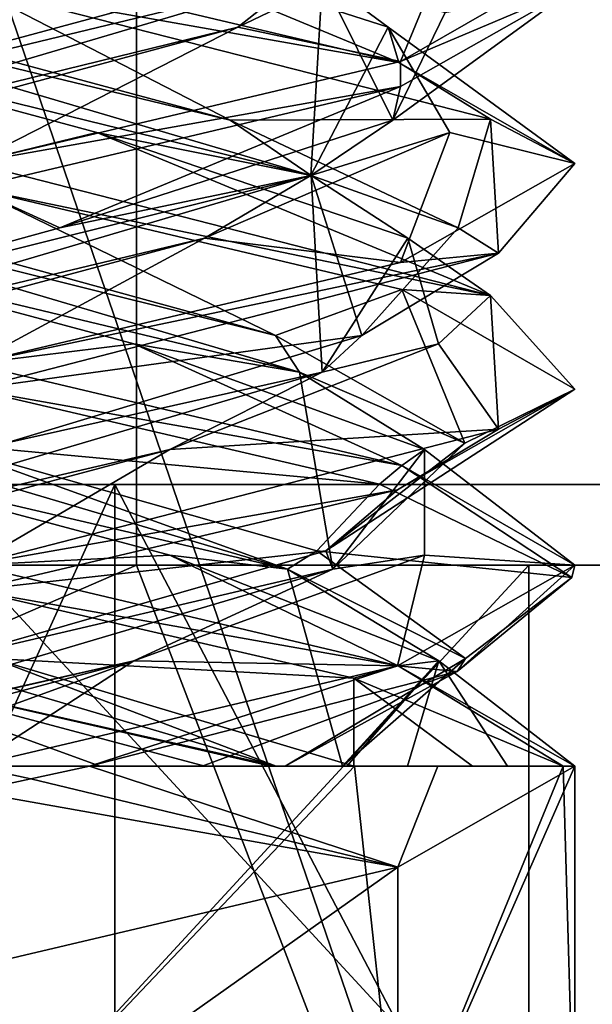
# Model space of a CAD drawing. Header units: millimetres. Extents: x -19 to 152, y -2 to 200.
# Tile 52 of 162: x 8.48 to 9.9, y 3.71 to 6.16. Entities that reach past the tile are written whole.
import ezdxf

# ---------------------------------------------------------------- set-up
doc = ezdxf.new("R2010")
doc.units = ezdxf.units.MM
doc.header["$LTSCALE"] = 65.185185
for name, color, linetype in [('11', 7, 'CONTINUOUS'), ('12', 7, 'CONTINUOUS'), ('13', 7, 'CONTINUOUS'), ('163', 7, 'CONTINUOUS'), ('164', 7, 'CONTINUOUS'), ('23', 7, 'CONTINUOUS'), ('24', 7, 'CONTINUOUS'), ('25', 7, 'CONTINUOUS'), ('35', 7, 'CONTINUOUS'), ('36', 7, 'CONTINUOUS'), ('37', 7, 'CONTINUOUS'), ('5', 7, 'CONTINUOUS'), ('56', 7, 'CONTINUOUS'), ('57', 7, 'CONTINUOUS'), ('58', 7, 'CONTINUOUS'), ('672', 7, 'CONTINUOUS'), ('762', 7, 'CONTINUOUS'), ('775', 7, 'CONTINUOUS'), ('781', 7, 'CONTINUOUS'), ('782', 7, 'CONTINUOUS'), ('788', 7, 'CONTINUOUS'), ('797', 7, 'CONTINUOUS'), ('798', 7, 'CONTINUOUS'), ('799', 7, 'CONTINUOUS'), ('9', 7, 'CONTINUOUS')]:
    doc.layers.add(name, color=color, linetype=linetype)

msp = doc.modelspace()

# ---------------------------------------------------------------- linework, layer by layer
at = {"layer": '11', "color": 7, "linetype": 'Continuous'}
for points in [[(8.3562, 6.3, -11.4586), (8.5735, 6.3997, -11.1686), (9.4184, 6.0495, -11.0177), (8.3562, 6.3, -11.4586)], [(8.5735, 6.3997, -11.1686), (9.3922, 6.1372, -10.6205), (9.4184, 6.0495, -11.0177), (8.5735, 6.3997, -11.1686)], [(9.3922, 6.1372, -10.6205), (9.5456, 5.8748, -9.6473), (9.8562, 5.7982, -9.9499), (9.3922, 6.1372, -10.6205)], [(9.4184, 6.0495, -11.0177), (9.3922, 6.1372, -10.6205), (9.8562, 5.7982, -9.9499), (9.4184, 6.0495, -11.0177)], [(9.5456, 5.8748, -9.6473), (8.9351, 5.6123, -8.874), (9.4227, 5.5517, -8.9037), (9.5456, 5.8748, -9.6473)], [(9.8562, 5.7982, -9.9499), (9.5456, 5.8748, -9.6473), (9.4227, 5.5517, -8.9037), (9.8562, 5.7982, -9.9499)], [(7.9529, 5.3499, -8.7973), (8.3562, 5.3, -8.4586), (8.9351, 5.6123, -8.874), (7.9529, 5.3499, -8.7973)], [(8.9351, 5.6123, -8.874), (8.3562, 5.3, -8.4586), (9.4227, 5.5517, -8.9037), (8.9351, 5.6123, -8.874)], [(8.6753, 4.3, -11.2914), (8.3562, 4.3, -11.4586), (7.9536, 4.5625, -11.1201), (8.6753, 4.3, -11.2914)], [(8.9358, 4.3, -11.0428), (8.6753, 4.3, -11.2914), (7.9536, 4.5625, -11.1201), (8.9358, 4.3, -11.0428)]]:
    msp.add_3dface(points, dxfattribs=at)
at = {"layer": '12', "color": 7, "linetype": 'Continuous'}
for points in [[(9.3922, 6.1372, -10.6205), (8.5735, 6.3997, -11.1686), (9.2283, 6.2579, -10.7731), (9.3922, 6.1372, -10.6205)], [(9.1996, 5.7686, -9.1144), (9.3922, 6.1372, -10.6205), (9.2283, 6.2579, -10.7731), (9.1996, 5.7686, -9.1144)], [(9.1996, 5.7686, -9.1144), (9.2283, 6.2579, -10.7731), (9.404, 5.906, -9.3155), (9.1996, 5.7686, -9.1144)], [(9.404, 5.906, -9.3155), (9.2283, 6.2579, -10.7731), (9.5341, 6.1737, -10.3106), (9.404, 5.906, -9.3155)], [(9.5456, 5.8748, -9.6473), (9.3922, 6.1372, -10.6205), (9.1996, 5.7686, -9.1144), (9.5456, 5.8748, -9.6473)], [(8.5756, 5.6384, -8.7489), (9.1996, 5.7686, -9.1144), (9.404, 5.906, -9.3155), (8.5756, 5.6384, -8.7489)], [(8.9351, 5.6123, -8.874), (9.5456, 5.8748, -9.6473), (9.1996, 5.7686, -9.1144), (8.9351, 5.6123, -8.874)], [(7.5408, 5.2793, -9.0873), (8.9351, 5.6123, -8.874), (9.1996, 5.7686, -9.1144), (7.5408, 5.2793, -9.0873)], [(7.5408, 5.2793, -9.0873), (9.1996, 5.7686, -9.1144), (7.601, 5.3707, -8.9885), (7.5408, 5.2793, -9.0873)], [(7.601, 5.3707, -8.9885), (9.1996, 5.7686, -9.1144), (8.5756, 5.6384, -8.7489), (7.601, 5.3707, -8.9885)], [(7.9529, 5.3499, -8.7973), (8.9351, 5.6123, -8.874), (7.5408, 5.2793, -9.0873), (7.9529, 5.3499, -8.7973)], [(9.1132, 4.3, -10.881), (7.9536, 4.5625, -11.1201), (7.4581, 4.79, -10.7442), (9.1132, 4.3, -10.881)], [(9.1132, 4.3, -10.881), (7.4581, 4.79, -10.7442), (8.4087, 4.5677, -11.1868), (9.1132, 4.3, -10.881)], [(8.9358, 4.3, -11.0428), (7.9536, 4.5625, -11.1201), (9.1006, 4.3, -10.8915), (8.9358, 4.3, -11.0428)], [(9.1006, 4.3, -10.8915), (7.9536, 4.5625, -11.1201), (9.1132, 4.3, -10.881), (9.1006, 4.3, -10.8915)], [(9.3066, 4.3, -10.7385), (9.1132, 4.3, -10.881), (8.4087, 4.5677, -11.1868), (9.3066, 4.3, -10.7385)]]:
    msp.add_3dface(points, dxfattribs=at)
at = {"layer": '13', "color": 7, "linetype": 'Continuous'}
for points in [[(9.404, 5.906, -9.3155), (9.5341, 6.1737, -10.3106), (9.8562, 6.2357, -9.9499), (9.404, 5.906, -9.3155)], [(9.4227, 5.9892, -8.9037), (9.404, 5.906, -9.3155), (9.8562, 6.2357, -9.9499), (9.4227, 5.9892, -8.9037)], [(8.3562, 5.7375, -8.4586), (8.5756, 5.6384, -8.7489), (9.4227, 5.9892, -8.9037), (8.3562, 5.7375, -8.4586)], [(8.5756, 5.6384, -8.7489), (9.404, 5.906, -9.3155), (9.4227, 5.9892, -8.9037), (8.5756, 5.6384, -8.7489)], [(8.3562, 5.7375, -8.4586), (7.601, 5.3707, -8.9885), (8.5756, 5.6384, -8.7489), (8.3562, 5.7375, -8.4586)], [(8.3562, 4.7375, -11.4586), (9.3062, 4.5192, -11.1195), (8.4087, 4.5677, -11.1868), (8.3562, 4.7375, -11.4586)], [(9.3062, 4.5192, -11.1195), (9.3066, 4.3, -10.7385), (8.4087, 4.5677, -11.1868), (9.3062, 4.5192, -11.1195)], [(9.3062, 4.5192, -11.1195), (9.8274, 4.3, -10.2512), (9.6015, 4.3, -10.5312), (9.3062, 4.5192, -11.1195)], [(9.3066, 4.3, -10.7385), (9.3062, 4.5192, -11.1195), (9.6015, 4.3, -10.5312), (9.3066, 4.3, -10.7385)]]:
    msp.add_3dface(points, dxfattribs=at)
at = {"layer": '163', "color": 7, "linetype": 'Continuous'}
for points in [[(9.3082, 4.3, -11.1178), (8.3562, 4.3, -11.4586), (8.6753, 4.3, -11.2914), (9.3082, 4.3, -11.1178)], [(8.6489, 4.3, -8.4874), (9.5153, 4.3, -9.0064), (8.9289, 4.3, -8.7133), (8.6489, 4.3, -8.4874)], [(9.3082, 4.3, -11.1178), (8.6753, 4.3, -11.2914), (9.3066, 4.3, -10.7385), (9.3082, 4.3, -11.1178)], [(8.6753, 4.3, -11.2914), (8.9358, 4.3, -11.0428), (9.1006, 4.3, -10.8915), (8.6753, 4.3, -11.2914)], [(8.6753, 4.3, -11.2914), (9.1006, 4.3, -10.8915), (9.1132, 4.3, -10.881), (8.6753, 4.3, -11.2914)], [(8.6753, 4.3, -11.2914), (9.1132, 4.3, -10.881), (9.3066, 4.3, -10.7385), (8.6753, 4.3, -11.2914)], [(9.5153, 4.3, -9.0064), (9.1361, 4.3, -9.0083), (8.9289, 4.3, -8.7133), (9.5153, 4.3, -9.0064)], [(9.5153, 4.3, -9.0064), (9.2787, 4.3, -9.2016), (9.1361, 4.3, -9.0083), (9.5153, 4.3, -9.0064)], [(9.5153, 4.3, -9.0064), (9.2891, 4.3, -9.2143), (9.2787, 4.3, -9.2016), (9.5153, 4.3, -9.0064)], [(9.5153, 4.3, -9.0064), (9.4404, 4.3, -9.3791), (9.2891, 4.3, -9.2143), (9.5153, 4.3, -9.0064)], [(9.3082, 4.3, -11.1178), (9.3066, 4.3, -10.7385), (9.6015, 4.3, -10.5312), (9.3082, 4.3, -11.1178)], [(9.8274, 4.3, -10.2512), (9.3082, 4.3, -11.1178), (9.6015, 4.3, -10.5312), (9.8274, 4.3, -10.2512)], [(9.5153, 4.3, -9.0064), (9.689, 4.3, -9.6395), (9.4404, 4.3, -9.3791), (9.5153, 4.3, -9.0064)], [(9.5153, 4.3, -9.0064), (9.8562, 4.3, -9.9586), (9.689, 4.3, -9.6395), (9.5153, 4.3, -9.0064)]]:
    msp.add_3dface(points, dxfattribs=at)
at = {"layer": '164', "color": 7, "linetype": 'Continuous'}
for points in [[(8.3562, 6.2375, -11.4586), (8.3562, 6.3, -11.4586), (9.4184, 6.0495, -11.0177), (8.3562, 6.2375, -11.4586)], [(9.8562, 6.2357, -9.9499), (9.8562, 6.301, -9.9631), (9.4227, 6.0517, -8.9038), (9.8562, 6.2357, -9.9499)], [(8.3562, 6.2375, -11.4586), (9.4184, 6.0495, -11.0177), (9.6463, 5.9079, -10.7239), (8.3562, 6.2375, -11.4586)], [(9.4227, 5.9892, -8.9037), (9.8562, 6.2357, -9.9499), (9.4227, 6.0517, -8.9038), (9.4227, 5.9892, -8.9037)], [(8.3562, 5.8, -8.4586), (9.4227, 5.9892, -8.9037), (9.4227, 6.0517, -8.9038), (8.3562, 5.8, -8.4586)], [(9.4184, 6.0495, -11.0177), (9.8562, 5.7982, -9.9499), (9.6463, 5.9079, -10.7239), (9.4184, 6.0495, -11.0177)], [(8.3562, 5.8, -8.4586), (8.3562, 5.7375, -8.4586), (9.4227, 5.9892, -8.9037), (8.3562, 5.8, -8.4586)], [(9.8562, 5.7982, -9.9499), (9.6664, 5.5756, -9.2282), (9.6463, 5.9079, -10.7239), (9.8562, 5.7982, -9.9499)], [(8.3562, 5.7375, -11.4586), (8.3562, 5.8, -11.4586), (9.6463, 5.4704, -10.7239), (8.3562, 5.7375, -11.4586)], [(9.8562, 5.7982, -9.9499), (9.4227, 5.5517, -8.9037), (9.6664, 5.5756, -9.2282), (9.8562, 5.7982, -9.9499)], [(9.426, 5.4847, -11.01), (8.3562, 5.7375, -11.4586), (9.6463, 5.4704, -10.7239), (9.426, 5.4847, -11.01)], [(8.3562, 5.3, -8.4586), (8.3562, 5.2375, -8.4586), (9.6664, 5.5756, -9.2282), (8.3562, 5.3, -8.4586)], [(9.4227, 5.5517, -8.9037), (8.3562, 5.3, -8.4586), (9.6664, 5.5756, -9.2282), (9.4227, 5.5517, -8.9037)], [(9.8562, 5.237, -9.9563), (9.426, 5.4847, -11.01), (9.6463, 5.4704, -10.7239), (9.8562, 5.237, -9.9563)], [(9.8562, 5.237, -9.9563), (9.6463, 5.4704, -10.7239), (9.6664, 5.1381, -9.2282), (9.8562, 5.237, -9.9563)], [(8.3562, 5.2375, -11.4586), (8.3562, 5.3, -11.4586), (9.426, 5.0472, -11.01), (8.3562, 5.2375, -11.4586)], [(9.3704, 5.0012, -11.0638), (8.3562, 5.2375, -11.4586), (9.426, 5.0472, -11.01), (9.3704, 5.0012, -11.0638)], [(9.4151, 4.9869, -8.8961), (9.8562, 5.237, -9.9563), (9.6664, 5.1381, -9.2282), (9.4151, 4.9869, -8.8961)], [(8.3562, 4.8, -8.4586), (9.4151, 4.9869, -8.8961), (9.6664, 5.1381, -9.2282), (8.3562, 4.8, -8.4586)], [(9.8488, 4.7692, -10.1079), (9.3704, 5.0012, -11.0638), (9.426, 5.0472, -11.01), (9.8488, 4.7692, -10.1079)], [(9.8488, 4.7692, -10.1079), (9.426, 5.0472, -11.01), (9.8562, 4.7995, -9.9563), (9.8488, 4.7692, -10.1079)], [(8.3562, 4.8, -8.4586), (8.3562, 4.7375, -8.4586), (9.4151, 4.9869, -8.8961), (8.3562, 4.8, -8.4586)], [(9.5635, 4.5353, -9.0684), (9.8562, 4.7995, -9.9563), (9.4151, 4.5494, -8.8961), (9.5635, 4.5353, -9.0684)], [(9.5635, 4.5353, -9.0684), (9.8488, 4.7692, -10.1079), (9.8562, 4.7995, -9.9563), (9.5635, 4.5353, -9.0684)], [(8.3562, 4.3, -8.4586), (8.6489, 4.3, -8.4874), (9.4151, 4.5494, -8.8961), (8.3562, 4.3, -8.4586)], [(8.6489, 4.3, -8.4874), (9.5635, 4.5353, -9.0684), (9.4151, 4.5494, -8.8961), (8.6489, 4.3, -8.4874)], [(8.3562, 4.3, -8.4586), (8.3562, 4.2375, -8.4586), (8.5033, 4.2688, -8.4658), (8.3562, 4.3, -8.4586)], [(8.3562, 4.3, -8.4586), (8.5033, 4.2688, -8.4658), (8.6489, 4.3, -8.4874), (8.3562, 4.3, -8.4586)]]:
    msp.add_3dface(points, dxfattribs=at)
at = {"layer": '23', "color": 7, "linetype": 'Continuous'}
for points in [[(9.5663, 6.3997, -9.7413), (9.0182, 6.1372, -8.9226), (9.4227, 6.0517, -8.9038), (9.5663, 6.3997, -9.7413)], [(9.8562, 6.301, -9.9631), (9.5663, 6.3997, -9.7413), (9.4227, 6.0517, -8.9038), (9.8562, 6.301, -9.9631)], [(8.045, 5.8748, -8.7693), (8.3562, 5.8, -8.4586), (9.0182, 6.1372, -8.9226), (8.045, 5.8748, -8.7693)], [(9.0182, 6.1372, -8.9226), (8.3562, 5.8, -8.4586), (9.4227, 6.0517, -8.9038), (9.0182, 6.1372, -8.9226)], [(8.8492, 4.8249, -11.0848), (8.3562, 4.8, -11.4586), (7.864, 5.0874, -11.0851), (8.8492, 4.8249, -11.0848)], [(9.4169, 4.55, -11.0193), (8.3562, 4.8, -11.4586), (8.8492, 4.8249, -11.0848), (9.4169, 4.55, -11.0193)], [(9.5178, 4.5625, -10.3612), (9.4169, 4.55, -11.0193), (8.8492, 4.8249, -11.0848), (9.5178, 4.5625, -10.3612)], [(9.8562, 4.3, -9.9586), (9.4169, 4.55, -11.0193), (9.5178, 4.5625, -10.3612), (9.8562, 4.3, -9.9586)], [(9.4404, 4.3, -9.3791), (9.689, 4.3, -9.6395), (9.5178, 4.5625, -10.3612), (9.4404, 4.3, -9.3791)], [(9.689, 4.3, -9.6395), (9.8562, 4.3, -9.9586), (9.5178, 4.5625, -10.3612), (9.689, 4.3, -9.6395)]]:
    msp.add_3dface(points, dxfattribs=at)
at = {"layer": '24', "color": 7, "linetype": 'Continuous'}
for points in [[(9.0182, 6.1372, -8.9226), (9.5663, 6.3997, -9.7413), (9.1707, 6.2579, -9.0865), (9.0182, 6.1372, -8.9226)], [(7.512, 5.7686, -9.1152), (9.0182, 6.1372, -8.9226), (9.1707, 6.2579, -9.0865), (7.512, 5.7686, -9.1152)], [(7.512, 5.7686, -9.1152), (9.1707, 6.2579, -9.0865), (7.7132, 5.906, -8.9108), (7.512, 5.7686, -9.1152)], [(7.7132, 5.906, -8.9108), (9.1707, 6.2579, -9.0865), (8.7083, 6.1737, -8.7807), (7.7132, 5.906, -8.9108)], [(8.045, 5.8748, -8.7693), (9.0182, 6.1372, -8.9226), (7.512, 5.7686, -9.1152), (8.045, 5.8748, -8.7693)], [(9.1419, 4.79, -10.8567), (7.864, 5.0874, -11.0851), (7.485, 5.2793, -10.774), (9.1419, 4.79, -10.8567)], [(9.1419, 4.79, -10.8567), (7.485, 5.2793, -10.774), (8.2723, 5.103, -11.1851), (9.1419, 4.79, -10.8567)], [(9.2143, 4.8353, -10.839), (9.1419, 4.79, -10.8567), (8.2723, 5.103, -11.1851), (9.2143, 4.8353, -10.839)], [(8.8492, 4.8249, -11.0848), (7.864, 5.0874, -11.0851), (9.1419, 4.79, -10.8567), (8.8492, 4.8249, -11.0848)], [(9.5178, 4.5625, -10.3612), (8.8492, 4.8249, -11.0848), (9.1419, 4.79, -10.8567), (9.5178, 4.5625, -10.3612)], [(9.5845, 4.5677, -9.9061), (9.1419, 4.79, -10.8567), (9.2143, 4.8353, -10.839), (9.5845, 4.5677, -9.9061)], [(9.2787, 4.3, -9.2016), (9.5178, 4.5625, -10.3612), (9.1419, 4.79, -10.8567), (9.2787, 4.3, -9.2016)], [(9.2787, 4.3, -9.2016), (9.1419, 4.79, -10.8567), (9.5845, 4.5677, -9.9061), (9.2787, 4.3, -9.2016)], [(9.1361, 4.3, -9.0083), (9.2787, 4.3, -9.2016), (9.5845, 4.5677, -9.9061), (9.1361, 4.3, -9.0083)], [(9.2891, 4.3, -9.2143), (9.5178, 4.5625, -10.3612), (9.2787, 4.3, -9.2016), (9.2891, 4.3, -9.2143)], [(9.4404, 4.3, -9.3791), (9.5178, 4.5625, -10.3612), (9.2891, 4.3, -9.2143), (9.4404, 4.3, -9.3791)]]:
    msp.add_3dface(points, dxfattribs=at)
at = {"layer": '25', "color": 7, "linetype": 'Continuous'}
for points in [[(8.3562, 6.2375, -8.4586), (7.7132, 5.906, -8.9108), (8.7083, 6.1737, -8.7807), (8.3562, 6.2375, -8.4586)], [(8.2723, 5.103, -11.1851), (8.3562, 5.2375, -11.4586), (9.3704, 5.0012, -11.0638), (8.2723, 5.103, -11.1851)], [(9.2143, 4.8353, -10.839), (8.2723, 5.103, -11.1851), (9.3704, 5.0012, -11.0638), (9.2143, 4.8353, -10.839)], [(9.8488, 4.7692, -10.1079), (9.2143, 4.8353, -10.839), (9.3704, 5.0012, -11.0638), (9.8488, 4.7692, -10.1079)], [(9.5845, 4.5677, -9.9061), (9.2143, 4.8353, -10.839), (9.8488, 4.7692, -10.1079), (9.5845, 4.5677, -9.9061)], [(9.5635, 4.5353, -9.0684), (9.5845, 4.5677, -9.9061), (9.8488, 4.7692, -10.1079), (9.5635, 4.5353, -9.0684)], [(9.1361, 4.3, -9.0083), (9.5845, 4.5677, -9.9061), (9.5635, 4.5353, -9.0684), (9.1361, 4.3, -9.0083)], [(8.6489, 4.3, -8.4874), (8.9289, 4.3, -8.7133), (9.5635, 4.5353, -9.0684), (8.6489, 4.3, -8.4874)], [(8.9289, 4.3, -8.7133), (9.1361, 4.3, -9.0083), (9.5635, 4.5353, -9.0684), (8.9289, 4.3, -8.7133)]]:
    msp.add_3dface(points, dxfattribs=at)
at = {"layer": '35', "color": 7, "linetype": 'Continuous'}
for points in [[(8.7596, 5.3499, -11.1199), (8.3562, 5.3, -11.4586), (7.7774, 5.6123, -11.0431), (8.7596, 5.3499, -11.1199)], [(8.3562, 5.3, -11.4586), (8.7596, 5.3499, -11.1199), (9.426, 5.0472, -11.01), (8.3562, 5.3, -11.4586)], [(8.7596, 5.3499, -11.1199), (9.4827, 5.0874, -10.4509), (9.426, 5.0472, -11.01), (8.7596, 5.3499, -11.1199)], [(9.426, 5.0472, -11.01), (9.4827, 5.0874, -10.4509), (9.8562, 4.7995, -9.9563), (9.426, 5.0472, -11.01)], [(9.4827, 5.0874, -10.4509), (9.4825, 4.8249, -9.4656), (9.8562, 4.7995, -9.9563), (9.4827, 5.0874, -10.4509)], [(9.4825, 4.8249, -9.4656), (8.7589, 4.5625, -8.797), (9.4151, 4.5494, -8.8961), (9.4825, 4.8249, -9.4656)], [(9.8562, 4.7995, -9.9563), (9.4825, 4.8249, -9.4656), (9.4151, 4.5494, -8.8961), (9.8562, 4.7995, -9.9563)], [(7.7767, 4.3, -8.8744), (8.0372, 4.3, -8.6258), (8.7589, 4.5625, -8.797), (7.7767, 4.3, -8.8744)], [(8.0372, 4.3, -8.6258), (8.3562, 4.3, -8.4586), (8.7589, 4.5625, -8.797), (8.0372, 4.3, -8.6258)], [(8.7589, 4.5625, -8.797), (8.3562, 4.3, -8.4586), (9.4151, 4.5494, -8.8961), (8.7589, 4.5625, -8.797)]]:
    msp.add_3dface(points, dxfattribs=at)
at = {"layer": '36', "color": 7, "linetype": 'Continuous'}
for points in [[(9.1716, 5.2793, -10.8298), (7.7774, 5.6123, -11.0431), (7.5129, 5.7686, -10.8028), (9.1716, 5.2793, -10.8298)], [(9.1716, 5.2793, -10.8298), (7.5129, 5.7686, -10.8028), (9.1115, 5.3707, -10.9286), (9.1716, 5.2793, -10.8298)], [(9.1115, 5.3707, -10.9286), (7.5129, 5.7686, -10.8028), (8.1369, 5.6384, -11.1682), (9.1115, 5.3707, -10.9286)], [(8.7596, 5.3499, -11.1199), (7.7774, 5.6123, -11.0431), (9.1716, 5.2793, -10.8298), (8.7596, 5.3499, -11.1199)], [(9.5827, 5.103, -10.0426), (9.1716, 5.2793, -10.8298), (9.1115, 5.3707, -10.9286), (9.5827, 5.103, -10.0426)], [(9.4827, 5.0874, -10.4509), (8.7596, 5.3499, -11.1199), (9.1716, 5.2793, -10.8298), (9.4827, 5.0874, -10.4509)], [(9.2544, 4.79, -9.1729), (9.4827, 5.0874, -10.4509), (9.1716, 5.2793, -10.8298), (9.2544, 4.79, -9.1729)], [(9.2544, 4.79, -9.1729), (9.1716, 5.2793, -10.8298), (9.5827, 5.103, -10.0426), (9.2544, 4.79, -9.1729)], [(9.2366, 4.8353, -9.1005), (9.2544, 4.79, -9.1729), (9.5827, 5.103, -10.0426), (9.2366, 4.8353, -9.1005)], [(9.4825, 4.8249, -9.4656), (9.4827, 5.0874, -10.4509), (9.2544, 4.79, -9.1729), (9.4825, 4.8249, -9.4656)], [(8.3038, 4.5677, -8.7303), (9.2544, 4.79, -9.1729), (9.2366, 4.8353, -9.1005), (8.3038, 4.5677, -8.7303)], [(8.7589, 4.5625, -8.797), (9.4825, 4.8249, -9.4656), (9.2544, 4.79, -9.1729), (8.7589, 4.5625, -8.797)], [(7.5993, 4.3, -9.0361), (8.7589, 4.5625, -8.797), (9.2544, 4.79, -9.1729), (7.5993, 4.3, -9.0361)], [(7.5993, 4.3, -9.0361), (9.2544, 4.79, -9.1729), (8.3038, 4.5677, -8.7303), (7.5993, 4.3, -9.0361)], [(7.6119, 4.3, -9.0257), (8.7589, 4.5625, -8.797), (7.5993, 4.3, -9.0361), (7.6119, 4.3, -9.0257)], [(7.7767, 4.3, -8.8744), (8.7589, 4.5625, -8.797), (7.6119, 4.3, -9.0257), (7.7767, 4.3, -8.8744)]]:
    msp.add_3dface(points, dxfattribs=at)
at = {"layer": '37', "color": 7, "linetype": 'Continuous'}
for points in [[(8.3562, 5.7375, -11.4586), (9.1115, 5.3707, -10.9286), (8.1369, 5.6384, -11.1682), (8.3562, 5.7375, -11.4586)], [(9.1115, 5.3707, -10.9286), (8.3562, 5.7375, -11.4586), (9.426, 5.4847, -11.01), (9.1115, 5.3707, -10.9286)], [(9.5827, 5.103, -10.0426), (9.1115, 5.3707, -10.9286), (9.426, 5.4847, -11.01), (9.5827, 5.103, -10.0426)], [(9.8562, 5.237, -9.9563), (9.5827, 5.103, -10.0426), (9.426, 5.4847, -11.01), (9.8562, 5.237, -9.9563)], [(9.2366, 4.8353, -9.1005), (9.5827, 5.103, -10.0426), (9.8562, 5.237, -9.9563), (9.2366, 4.8353, -9.1005)], [(9.4151, 4.9869, -8.8961), (9.2366, 4.8353, -9.1005), (9.8562, 5.237, -9.9563), (9.4151, 4.9869, -8.8961)], [(8.3562, 4.7375, -8.4586), (9.2366, 4.8353, -9.1005), (9.4151, 4.9869, -8.8961), (8.3562, 4.7375, -8.4586)], [(8.3562, 4.7375, -8.4586), (8.3038, 4.5677, -8.7303), (9.2366, 4.8353, -9.1005), (8.3562, 4.7375, -8.4586)]]:
    msp.add_3dface(points, dxfattribs=at)
at = {"layer": '5', "color": 7, "linetype": 'Continuous'}
for points in [[(8.6489, 4.3, -8.4874), (8.5033, 4.2688, -8.4658), (9.4161, 4.0498, -8.8972), (8.6489, 4.3, -8.4874)], [(9.5153, 4.3, -9.0064), (8.6489, 4.3, -8.4874), (9.4161, 4.0498, -8.8972), (9.5153, 4.3, -9.0064)], [(9.8562, 4.3, -9.9586), (9.5153, 4.3, -9.0064), (9.4161, 4.0498, -8.8972), (9.8562, 4.3, -9.9586)], [(8.5033, 4.2688, -8.4658), (8.3562, 4.2375, -8.4586), (9.4161, 4.0498, -8.8972), (8.5033, 4.2688, -8.4658)], [(9.4161, 4.0498, -8.8972), (8.3562, 4.2375, -8.4586), (8.3562, 3.8, -8.4586), (9.4161, 4.0498, -8.8972)]]:
    msp.add_3dface(points, dxfattribs=at)
at = {"layer": '56', "color": 7, "linetype": 'Continuous'}
for points in [[(8.6675, 5.8748, -11.1479), (8.3562, 5.8, -11.4586), (7.6943, 6.1372, -10.9945), (8.6675, 5.8748, -11.1479)], [(8.3562, 5.8, -11.4586), (8.6675, 5.8748, -11.1479), (9.6463, 5.4704, -10.7239), (8.3562, 5.8, -11.4586)], [(8.6675, 5.8748, -11.1479), (9.4408, 5.6123, -10.5375), (9.6463, 5.4704, -10.7239), (8.6675, 5.8748, -11.1479)], [(9.4408, 5.6123, -10.5375), (9.5176, 5.3499, -9.5553), (9.6463, 5.4704, -10.7239), (9.4408, 5.6123, -10.5375)], [(9.6463, 5.4704, -10.7239), (9.5176, 5.3499, -9.5553), (9.6664, 5.1381, -9.2282), (9.6463, 5.4704, -10.7239)], [(9.5176, 5.3499, -9.5553), (8.8485, 5.0874, -8.8321), (9.6664, 5.1381, -9.2282), (9.5176, 5.3499, -9.5553)], [(8.8485, 5.0874, -8.8321), (8.3562, 4.8, -8.4586), (9.6664, 5.1381, -9.2282), (8.8485, 5.0874, -8.8321)], [(7.8633, 4.8249, -8.8324), (8.3562, 4.8, -8.4586), (8.8485, 5.0874, -8.8321), (7.8633, 4.8249, -8.8324)]]:
    msp.add_3dface(points, dxfattribs=at)
at = {"layer": '57', "color": 7, "linetype": 'Continuous'}
for points in [[(9.2004, 5.7686, -10.8019), (7.6943, 6.1372, -10.9945), (7.5417, 6.2579, -10.8306), (9.2004, 5.7686, -10.8019)], [(9.2004, 5.7686, -10.8019), (7.5417, 6.2579, -10.8306), (8.9993, 5.906, -11.0063), (9.2004, 5.7686, -10.8019)], [(8.9993, 5.906, -11.0063), (7.5417, 6.2579, -10.8306), (8.0042, 6.1737, -11.1365), (8.9993, 5.906, -11.0063)], [(8.6675, 5.8748, -11.1479), (7.6943, 6.1372, -10.9945), (9.2004, 5.7686, -10.8019), (8.6675, 5.8748, -11.1479)], [(9.5659, 5.6384, -10.1779), (9.2004, 5.7686, -10.8019), (8.9993, 5.906, -11.0063), (9.5659, 5.6384, -10.1779)], [(9.4408, 5.6123, -10.5375), (8.6675, 5.8748, -11.1479), (9.2004, 5.7686, -10.8019), (9.4408, 5.6123, -10.5375)], [(9.2275, 5.2793, -9.1432), (9.4408, 5.6123, -10.5375), (9.2004, 5.7686, -10.8019), (9.2275, 5.2793, -9.1432)], [(9.2275, 5.2793, -9.1432), (9.2004, 5.7686, -10.8019), (9.3263, 5.3707, -9.2034), (9.2275, 5.2793, -9.1432)], [(9.3263, 5.3707, -9.2034), (9.2004, 5.7686, -10.8019), (9.5659, 5.6384, -10.1779), (9.3263, 5.3707, -9.2034)], [(9.5176, 5.3499, -9.5553), (9.4408, 5.6123, -10.5375), (9.2275, 5.2793, -9.1432), (9.5176, 5.3499, -9.5553)], [(8.4402, 5.103, -8.7321), (9.2275, 5.2793, -9.1432), (9.3263, 5.3707, -9.2034), (8.4402, 5.103, -8.7321)], [(8.8485, 5.0874, -8.8321), (9.5176, 5.3499, -9.5553), (9.2275, 5.2793, -9.1432), (8.8485, 5.0874, -8.8321)], [(7.5706, 4.79, -9.0604), (8.8485, 5.0874, -8.8321), (9.2275, 5.2793, -9.1432), (7.5706, 4.79, -9.0604)], [(7.5706, 4.79, -9.0604), (9.2275, 5.2793, -9.1432), (8.4402, 5.103, -8.7321), (7.5706, 4.79, -9.0604)], [(7.8633, 4.8249, -8.8324), (8.8485, 5.0874, -8.8321), (7.5706, 4.79, -9.0604), (7.8633, 4.8249, -8.8324)]]:
    msp.add_3dface(points, dxfattribs=at)
at = {"layer": '58', "color": 7, "linetype": 'Continuous'}
for points in [[(8.3562, 6.2375, -11.4586), (8.9993, 5.906, -11.0063), (8.0042, 6.1737, -11.1365), (8.3562, 6.2375, -11.4586)], [(8.9993, 5.906, -11.0063), (8.3562, 6.2375, -11.4586), (9.6463, 5.9079, -10.7239), (8.9993, 5.906, -11.0063)], [(9.5659, 5.6384, -10.1779), (8.9993, 5.906, -11.0063), (9.6463, 5.9079, -10.7239), (9.5659, 5.6384, -10.1779)], [(9.6664, 5.5756, -9.2282), (9.5659, 5.6384, -10.1779), (9.6463, 5.9079, -10.7239), (9.6664, 5.5756, -9.2282)], [(9.3263, 5.3707, -9.2034), (9.5659, 5.6384, -10.1779), (9.6664, 5.5756, -9.2282), (9.3263, 5.3707, -9.2034)], [(8.3562, 5.2375, -8.4586), (9.3263, 5.3707, -9.2034), (9.6664, 5.5756, -9.2282), (8.3562, 5.2375, -8.4586)], [(8.3562, 5.2375, -8.4586), (8.4402, 5.103, -8.7321), (9.3263, 5.3707, -9.2034), (8.3562, 5.2375, -8.4586)]]:
    msp.add_3dface(points, dxfattribs=at)
at = {"layer": '672', "color": 7, "linetype": 'Continuous'}
for points in [[(8.7658, 4.8, -15.0307), (0, 1, -17.4), (8.7658, 30.8, -15.0307), (8.7658, 4.8, -15.0307)], [(8.7658, 30.8, -15.0307), (0, 1, -17.4), (4.5402, 30.8, -16.7972), (8.7658, 30.8, -15.0307)], [(0, 1, 17.4), (10.2267, 1, 14.0774), (0, 30.8, 17.4), (0, 1, 17.4)], [(0, 30.8, 17.4), (10.2267, 1, 14.0774), (9.365, 30.8, 14.6648), (0, 30.8, 17.4)], [(9.365, 30.8, 14.6648), (10.2267, 1, 14.0774), (15.7858, 30.8, 7.3191), (9.365, 30.8, 14.6648)], [(10.2267, 1, -14.0774), (0, 1, -17.4), (8.7658, 4.8, -15.0307), (10.2267, 1, -14.0774)], [(10.2267, 1, -14.0774), (8.7658, 4.8, -15.0307), (11.1853, 4.8, -13.3284), (10.2267, 1, -14.0774)]]:
    msp.add_3dface(points, dxfattribs=at)
at = {"layer": '762', "color": 7, "linetype": 'Continuous'}
for points in [[(8.3562, 4.8, -11.5586), (8.3562, 3.3, -11.5586), (9.7419, 3.3, -10.7586), (8.3562, 4.8, -11.5586)], [(8.3562, 3.3, -8.3586), (8.3562, 4.8, -8.3586), (9.7419, 4.8, -9.1586), (8.3562, 3.3, -8.3586)], [(9.7419, 3.3, -9.1586), (8.3562, 3.3, -8.3586), (9.7419, 4.8, -9.1586), (9.7419, 3.3, -9.1586)], [(8.3562, 4.8, -11.5586), (9.7419, 3.3, -10.7586), (9.7419, 4.8, -10.7586), (8.3562, 4.8, -11.5586)], [(9.7419, 3.3, -10.7586), (9.7419, 3.3, -9.1586), (9.7419, 4.8, -10.7586), (9.7419, 3.3, -10.7586)], [(9.7419, 4.8, -10.7586), (9.7419, 3.3, -9.1586), (9.7419, 4.8, -9.1586), (9.7419, 4.8, -10.7586)]]:
    msp.add_3dface(points, dxfattribs=at)
at = {"layer": '775', "color": 7, "linetype": 'Continuous'}
for points in [[(8.3562, 4.8, -11.5586), (8.7658, 4.8, -15.0307), (6.1498, 4.8, -11.6824), (8.3562, 4.8, -11.5586)], [(10.437, 4.8, -8.085), (8.3562, 4.8, -8.3586), (7.838, 4.8, -7.207), (10.437, 4.8, -8.085)], [(8.7658, 4.8, -15.0307), (8.3562, 4.8, -11.5586), (9.7419, 4.8, -10.7586), (8.7658, 4.8, -15.0307)], [(9.7419, 4.8, -9.1586), (8.3562, 4.8, -8.3586), (10.437, 4.8, -8.085), (9.7419, 4.8, -9.1586)], [(11.1853, 4.8, -13.3284), (8.7658, 4.8, -15.0307), (10.437, 4.8, -8.085), (11.1853, 4.8, -13.3284)], [(8.7658, 4.8, -15.0307), (9.7419, 4.8, -10.7586), (10.437, 4.8, -8.085), (8.7658, 4.8, -15.0307)], [(9.7419, 4.8, -10.7586), (9.7419, 4.8, -9.1586), (10.437, 4.8, -8.085), (9.7419, 4.8, -10.7586)]]:
    msp.add_3dface(points, dxfattribs=at)
at = {"layer": '781', "color": 7, "linetype": 'Continuous'}
for points in [[(8.7006, 33.8038, -14.9473), (8.6356, 36.8, -14.864), (6.1498, 4.8, -11.6824), (8.7006, 33.8038, -14.9473)], [(6.1498, 4.8, -11.6824), (8.6356, 36.8, -14.864), (6.1498, 36.8, -11.6824), (6.1498, 4.8, -11.6824)], [(8.7658, 30.8, -15.0307), (8.7006, 33.8038, -14.9473), (6.1498, 4.8, -11.6824), (8.7658, 30.8, -15.0307)], [(8.7658, 4.8, -15.0307), (8.7658, 30.8, -15.0307), (6.1498, 4.8, -11.6824), (8.7658, 4.8, -15.0307)]]:
    msp.add_3dface(points, dxfattribs=at)
at = {"layer": '782', "color": 7, "linetype": 'Continuous'}
for points in [[(10.437, 4.8, -8.085), (7.838, 4.8, -7.207), (10.437, 36.8, -8.085), (10.437, 4.8, -8.085)], [(7.838, 4.8, -7.207), (7.838, 36.8, -7.207), (10.437, 36.8, -8.085), (7.838, 4.8, -7.207)]]:
    msp.add_3dface(points, dxfattribs=at)
at = {"layer": '788', "color": 7, "linetype": 'Continuous'}
for points in [[(6.4389, 5, -1.3125), (8.7122, 5, -2.625), (6.4389, 5, 1.3125), (6.4389, 5, -1.3125)], [(6.4389, 5, 1.3125), (8.7122, 5, -2.625), (8.7122, 5, 2.625), (6.4389, 5, 1.3125)], [(8.7122, 5, -2.625), (11.3372, 5, -2.625), (8.7122, 5, 2.625), (8.7122, 5, -2.625)], [(8.7122, 5, 2.625), (11.3372, 5, -2.625), (11.3372, 5, 2.625), (8.7122, 5, 2.625)]]:
    msp.add_3dface(points, dxfattribs=at)
at = {"layer": '797', "color": 7, "linetype": 'Continuous'}
for points in [[(11.3372, 0, 2.625), (8.7122, 0, 2.625), (8.7122, 5, 2.625), (11.3372, 0, 2.625)], [(11.3372, 0, 2.625), (8.7122, 5, 2.625), (11.3372, 5, 2.625), (11.3372, 0, 2.625)]]:
    msp.add_3dface(points, dxfattribs=at)
at = {"layer": '798', "color": 7, "linetype": 'Continuous'}
for points in [[(6.4393, 0, 1.3128), (6.4389, 5, 1.3125), (8.7122, 5, 2.625), (6.4393, 0, 1.3128)], [(6.4393, 0, -1.3128), (8.7122, 0, -2.625), (6.4389, 5, -1.3125), (6.4393, 0, -1.3128)], [(8.7122, 0, -2.625), (8.7122, 5, -2.625), (6.4389, 5, -1.3125), (8.7122, 0, -2.625)], [(8.7122, 0, 2.625), (6.4393, 0, 1.3128), (8.7122, 5, 2.625), (8.7122, 0, 2.625)]]:
    msp.add_3dface(points, dxfattribs=at)
at = {"layer": '799', "color": 7, "linetype": 'Continuous'}
for points in [[(8.7122, 0, -2.625), (11.3372, 0, -2.625), (11.3372, 5, -2.625), (8.7122, 0, -2.625)], [(8.7122, 0, -2.625), (11.3372, 5, -2.625), (8.7122, 5, -2.625), (8.7122, 0, -2.625)]]:
    msp.add_3dface(points, dxfattribs=at)
at = {"layer": '9', "color": 7, "linetype": 'Continuous'}
for points in [[(8.3562, 4.7375, -11.4586), (8.3562, 4.8, -11.4586), (9.4169, 4.55, -11.0193), (8.3562, 4.7375, -11.4586)], [(8.3562, 4.7375, -11.4586), (9.4169, 4.55, -11.0193), (9.3062, 4.5192, -11.1195), (8.3562, 4.7375, -11.4586)], [(9.3062, 4.5192, -11.1195), (9.4169, 4.55, -11.0193), (9.8274, 4.3, -10.2512), (9.3062, 4.5192, -11.1195)], [(9.4169, 4.55, -11.0193), (9.8562, 4.3, -9.9586), (9.8274, 4.3, -10.2512), (9.4169, 4.55, -11.0193)], [(8.3562, 3.3, -11.4586), (8.3562, 4.3, -11.4586), (9.3082, 4.3, -11.1178), (8.3562, 3.3, -11.4586)], [(9.4165, 3.3, -11.0196), (8.3562, 3.3, -11.4586), (9.3082, 4.3, -11.1178), (9.4165, 3.3, -11.0196)], [(9.8274, 4.3, -10.2512), (9.4165, 3.3, -11.0196), (9.3082, 4.3, -11.1178), (9.8274, 4.3, -10.2512)], [(9.8562, 4.3, -9.9586), (9.4161, 4.0498, -8.8972), (9.4172, 3.3, -8.8984), (9.8562, 4.3, -9.9586)], [(9.8561, 3.3, -9.9593), (9.4165, 3.3, -11.0196), (9.8274, 4.3, -10.2512), (9.8561, 3.3, -9.9593)], [(9.8562, 4.3, -9.9586), (9.4172, 3.3, -8.8984), (9.8561, 3.3, -9.9593), (9.8562, 4.3, -9.9586)], [(9.8562, 4.3, -9.9586), (9.8561, 3.3, -9.9593), (9.8274, 4.3, -10.2512), (9.8562, 4.3, -9.9586)], [(9.4161, 4.0498, -8.8972), (8.3562, 3.8, -8.4586), (8.3567, 3.3, -8.4587), (9.4161, 4.0498, -8.8972)], [(9.4161, 4.0498, -8.8972), (8.3567, 3.3, -8.4587), (9.4172, 3.3, -8.8984), (9.4161, 4.0498, -8.8972)]]:
    msp.add_3dface(points, dxfattribs=at)

doc.saveas('drawing.dxf')
